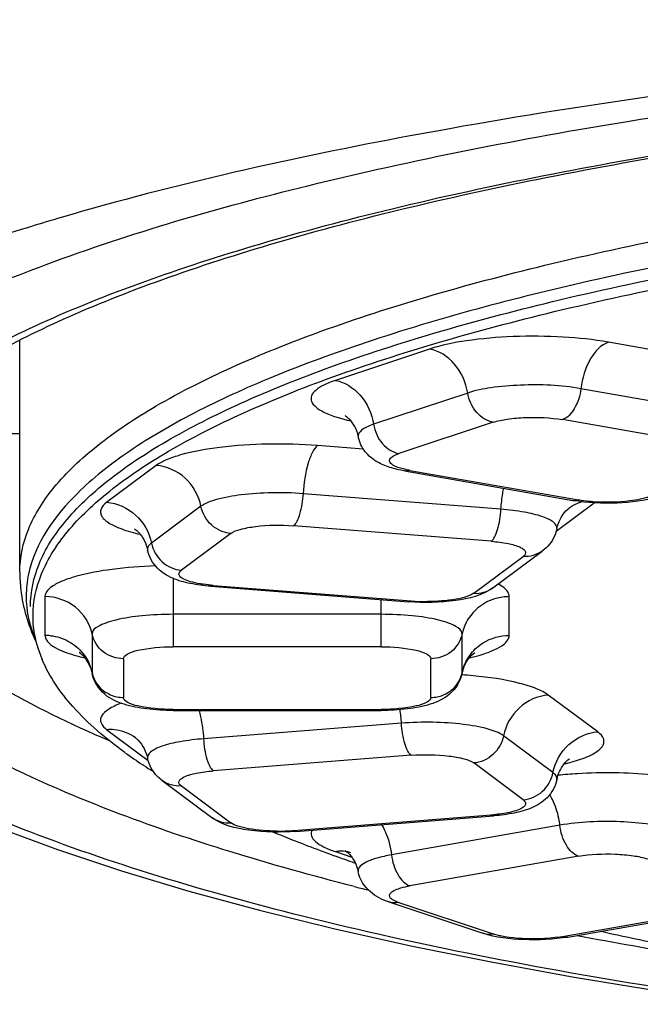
# Model space of a CAD drawing. Header units: millimetres. Extents: x 246 to 966, y 66 to 827.
# Tile 8 of 18: x 369.49 to 373.37, y 692.45 to 698.61. Entities that reach past the tile are written whole.
import ezdxf

# ---------------------------------------------------------------- set-up
doc = ezdxf.new("R2010")
doc.units = ezdxf.units.MM
doc.header["$LTSCALE"] = 65.395
doc.layers.get('0').update_dxf_attribs({"linetype": 'CONTINUOUS'})

msp = doc.modelspace()

# ---------------------------------------------------------------- linework, layer by layer
at = {"color": 7, "linetype": 'CONTINUOUS'}
for p, q in [((369.4889, 695.1563), (369.4889, 696.6048)), ((369.4889, 696.02), (368.9957, 696.02)), ((371.8918, 695.7876), (372.9435, 695.6027)), ((372.444, 695.0565), (372.753, 695.2866)), ((370.6818, 695.0666), (371.9181, 694.9694)), ((370.4465, 694.2907), (371.7465, 694.2907)), ((370.2639, 693.9467), (370.2586, 693.9501)), ((370.2639, 693.9467), (370.259, 693.9502)), ((370.3789, 693.8524), (370.6879, 693.6223)), ((371.2138, 693.5352), (372.4501, 693.6324)), ((371.7946, 693.0942), (372.3824, 692.8985)), ((372.9134, 692.8747), (373.9651, 693.0595))]:
    msp.add_line(p, q, dxfattribs=at)
at = {"color": 9, "linetype": 'CONTINUOUS'}
for p, q in [((372.0493, 696.5488), (371.4615, 696.3531)), ((373.8049, 696.4794), (373.1667, 696.5916)), ((374.0457, 696.1163), (372.9939, 696.3012)), ((372.2871, 696.2741), (371.6993, 696.0784)), ((373.9305, 695.9227), (372.8788, 696.1076)), ((372.4456, 696.091), (371.8578, 695.8953)), ((371.636, 695.923), (371.3495, 695.9455)), ((370.3414, 695.8213), (370.0324, 695.5912)), ((371.9264, 695.7905), (372.9782, 695.6056)), ((372.495, 695.5478), (371.2587, 695.645)), ((370.621, 695.5664), (370.312, 695.3363)), ((372.8402, 695.4114), (373.0771, 695.5878)), ((372.4345, 695.3475), (371.1981, 695.4447)), ((370.8073, 695.3965), (370.4983, 695.1664)), ((372.3246, 695.0229), (372.6336, 695.253)), ((370.4465, 695.116), (370.4465, 694.6886)), ((370.6974, 695.0719), (371.9338, 694.9747)), ((369.6465, 695.0017), (369.6465, 694.7597)), ((372.5465, 694.7597), (372.5465, 695.0017)), ((371.7465, 694.6886), (371.7465, 694.9829)), ((371.7465, 694.8912), (370.4465, 694.8912)), ((369.9404, 694.7688), (369.9404, 694.5269)), ((372.2525, 694.5269), (372.2525, 694.7688)), ((371.7465, 694.6886), (370.4465, 694.6886)), ((370.1364, 694.6135), (370.1364, 694.3716)), ((372.0566, 694.3716), (372.0566, 694.6135)), ((369.9404, 694.5269), (369.9411, 694.5206)), ((372.2519, 694.5206), (372.2525, 694.5269)), ((373.0995, 694.157), (372.7905, 694.387)), ((370.4465, 694.2966), (370.4465, 694.2907)), ((370.4465, 694.2966), (371.7465, 694.2966)), ((371.7465, 694.2907), (371.7465, 694.2966)), ((371.8732, 694.2108), (370.6369, 694.1136)), ((370.0324, 694.1702), (370.2917, 693.9772)), ((372.8199, 693.9021), (372.5109, 694.1322)), ((371.9338, 694.0105), (370.6974, 693.9133)), ((372.6336, 693.7322), (372.3246, 693.9623)), ((370.4983, 693.8187), (370.8073, 693.5887)), ((371.1981, 693.5405), (372.4345, 693.6377)), ((372.863, 693.5731), (371.8112, 693.3883)), ((371.4615, 693.4084), (371.5627, 693.3747)), ((372.9782, 693.3795), (371.9264, 693.1947)), ((371.8578, 693.0899), (372.4456, 692.8942)), ((372.8788, 692.8776), (373.9305, 693.0624))]:
    msp.add_line(p, q, dxfattribs=at)
at = {"color": 7, "linetype": 'CONTINUOUS'}
msp.add_lwpolyline([(367.1549, 695.1521), (367.1881, 695.0875), (367.3, 694.9075), (367.4442, 694.7255), (367.6209, 694.545), (367.8312, 694.3673), (368.0746, 694.1939), (368.3502, 694.0257), (368.6558, 693.8637), (368.9891, 693.7085), (369.3451, 693.5614), (369.724, 693.4214), (370.1241, 693.2885), (370.5452, 693.1622), (370.9873, 693.0422), (371.4497, 692.9284), (371.9323, 692.8208), (372.4337, 692.7195), (372.9531, 692.6246), (373.4894, 692.5363), (374.0411, 692.4546)], dxfattribs=at)
at = {"color": 9, "linetype": 'CONTINUOUS'}
for centre, radius, start, end in [((371.9481, 695.6239), 0.286, 108.40518, 109.64043), ((373.0732, 695.3487), 0.256, 119.94662, 126.65971), ((373.0749, 695.3452), 0.2598, 106.3433, 119.90053), ((370.1974, 695.0046), 0.6683, 168.11298, 179.92163), ((372.5466, 694.6918), 0.3099, 90.02664, 105.67591), ((372.0287, 696.1976), 1.2266, 265.56233, 270.31947), ((369.6464, 694.4505), 0.3092, 83.64842, 89.99128), ((369.6622, 694.4683), 0.2844, 11.89334, 18.60057), ((372.0543, 691.6835), 2.8365, 84.60512, 86.04818), ((372.5308, 694.4683), 0.2844, 161.39943, 168.10666), ((370.8942, 694.1506), 0.9809, 3.51996, 8.51396), ((373.1376, 691.0455), 2.8544, 93.3089, 95.75345), ((372.4651, 693.5607), 0.3916, 26.17441, 31.41285), ((372.3498, 694.7158), 1.0814, 274.49157, 275.30016), ((371.1025, 694.7961), 1.2593, 269.7215, 272.84555), ((371.1072, 694.6999), 1.1629, 272.84715, 274.48161), ((371.4971, 693.2063), 0.2051, 92.22808, 99.99685), ((371.4976, 693.2256), 0.1858, 71.59586, 79.22216), ((376.2302, 711.4102), 18.8042, 255.67384, 255.94387), ((372.7431, 693.6522), 0.7864, 277.80961, 279.93184), ((378.3497, 721.4634), 29.0806, 259.34156, 260.73074)]:
    msp.add_arc(centre, radius, start, end, dxfattribs=at)
at = {"color": 7, "linetype": 'CONTINUOUS'}
for centre, radius, start, end in [((370.336, 694.9068), 0.7674, 195.71467, 202.86714), ((371.8989, 696.4543), 2.9936, 234.1161, 236.7733), ((372.1264, 696.7987), 3.4063, 236.85341, 237.95849), ((374.0391, 700.6467), 7.7091, 247.37819, 248.31405), ((374.5245, 701.8875), 9.0414, 248.36139, 250.47056), ((374.8401, 702.7689), 9.9776, 250.45473, 250.83504), ((374.9181, 702.9929), 10.2147, 250.83402, 250.95065), ((377.7861, 713.7112), 21.3172, 257.35648, 258.8629)]:
    msp.add_arc(centre, radius, start, end, dxfattribs=at)
at = {"color": 9, "linetype": 'CONTINUOUS'}
for points, knots in [([(380.6889, 698.6066), (379.6423, 698.6066), (377.601, 698.5519), (374.6754, 698.3138), (372.0671, 697.9378), (370.4636, 697.581), (369.7471, 697.3706)], [0, 0, 0, 0, 0.284378, 0.554546, 0.797085, 1, 1, 1, 1]), ([(367.5062, 695.279), (367.5047, 695.386), (367.5484, 695.6148), (367.7391, 695.9369), (368.048, 696.2464), (368.4762, 696.5431), (369.0218, 696.8267), (369.9585, 697.2096), (371.3928, 697.6233), (373.3807, 698.0114), (375.6533, 698.3019), (378.1212, 698.4801), (379.8226, 698.5205), (380.689, 698.5205)], [0, 0, 0, 0, 0.022718, 0.048156, 0.078422, 0.114934, 0.158371, 0.208793, 0.329667, 0.474646, 0.638686, 0.815985, 1, 1, 1, 1]), ([(368.1389, 695.2785), (368.1389, 695.3797), (368.1866, 695.5977), (368.3834, 695.8994), (368.6938, 696.1876), (369.1151, 696.4649), (369.6449, 696.7307), (370.2791, 696.983), (371.0126, 697.2196), (372.1624, 697.5235), (373.7951, 697.8382), (375.9416, 698.1098), (378.2691, 698.2774), (380.6889, 698.3341), (383.1087, 698.2775), (385.4363, 698.1101), (387.5827, 697.8386), (389.2154, 697.5239), (390.3652, 697.2201), (391.0987, 696.9835), (391.7329, 696.7312), (392.2627, 696.4655), (392.684, 696.1882), (392.9943, 695.9), (393.1912, 695.5983), (393.2389, 695.3804), (393.2389, 695.2791)], [0, 0, 0, 0, 0.011327, 0.024222, 0.039741, 0.058423, 0.080485, 0.105954, 0.134739, 0.16667, 0.238993, 0.320599, 0.408651, 0.500003, 0.591354, 0.679406, 0.761011, 0.833333, 0.865264, 0.894048, 0.919517, 0.941578, 0.96026, 0.975778, 0.988673, 1, 1, 1, 1]), ([(369.4889, 695.1563), (369.4889, 695.2466), (369.5315, 695.4411), (369.7071, 695.7103), (369.9841, 695.9676), (370.3601, 696.215), (370.8329, 696.4522), (371.3989, 696.6774), (372.0534, 696.8885), (373.0796, 697.1597), (374.5367, 697.4405), (376.4522, 697.6828), (378.5294, 697.8323), (380.6889, 697.8828), (382.8484, 697.8323), (384.9256, 697.6828), (386.8411, 697.4405), (388.2982, 697.1597), (389.3243, 696.8885), (389.9789, 696.6774), (390.5449, 696.4522), (391.0177, 696.215), (391.3937, 695.9676), (391.6706, 695.7103), (391.8463, 695.4411), (391.8889, 695.2466), (391.8889, 695.1563)], [0, 0, 0, 0, 0.011327, 0.024222, 0.039741, 0.058423, 0.080484, 0.105953, 0.134738, 0.166669, 0.238991, 0.320596, 0.408648, 0.5, 0.591352, 0.679404, 0.761009, 0.833331, 0.865262, 0.894047, 0.919516, 0.941577, 0.960259, 0.975778, 0.988673, 1, 1, 1, 1]), ([(391.8343, 695.1423), (391.7938, 695.3357), (391.588, 695.6205), (391.2116, 695.9161), (390.8106, 696.1523), (390.3212, 696.3768), (389.5095, 696.6771), (388.2993, 697.0013), (386.6478, 697.307), (384.7838, 697.5341), (382.7737, 697.674), (380.6889, 697.7213), (378.6041, 697.674), (376.594, 697.5341), (374.7299, 697.307), (373.0785, 697.0013), (371.8683, 696.6771), (371.0565, 696.3768), (370.5672, 696.1523), (370.1662, 695.9161), (369.7898, 695.6205), (369.584, 695.3357), (369.5434, 695.1423)], [0, 0, 0, 0, 0.025166, 0.041675, 0.061296, 0.084149, 0.110211, 0.171439, 0.243439, 0.323999, 0.410485, 0.5, 0.589515, 0.676001, 0.756561, 0.828561, 0.889789, 0.915851, 0.938704, 0.958325, 0.974834, 1, 1, 1, 1]), ([(369.5557, 694.9407), (369.5557, 695.0305), (369.598, 695.2238), (369.7726, 695.4915), (370.0479, 695.7472), (370.4217, 695.9931), (370.8916, 696.2289), (371.4543, 696.4528), (372.1049, 696.6626), (373.125, 696.9322), (374.5734, 697.2113), (376.4775, 697.4522), (378.5422, 697.6008), (380.6889, 697.651), (382.8355, 697.6008), (384.9003, 697.4522), (386.8044, 697.2113), (388.2528, 696.9322), (389.2729, 696.6626), (389.9235, 696.4528), (390.4862, 696.2289), (390.9561, 695.9931), (391.3298, 695.7472), (391.6052, 695.4915), (391.7798, 695.2238), (391.8221, 695.0305), (391.8221, 694.9407)], [0, 0, 0, 0, 0.011327, 0.024222, 0.039741, 0.058423, 0.080484, 0.105953, 0.134738, 0.166669, 0.238991, 0.320596, 0.408648, 0.5, 0.591352, 0.679404, 0.761009, 0.833331, 0.865262, 0.894047, 0.919516, 0.941577, 0.960259, 0.975778, 0.988673, 1, 1, 1, 1]), ([(369.7471, 697.3706), (369.6854, 697.3525), (369.4495, 697.2817), (369.2154, 697.2049), (369.0439, 697.144)], [0, 0, 0, 0, 0.260955, 1, 1, 1, 1]), ([(373.1667, 696.5916), (373.0731, 696.6081), (372.8746, 696.6283), (372.5771, 696.6311), (372.2976, 696.6077), (372.1236, 696.5735), (372.0493, 696.5488)], [0, 0, 0, 0, 0.253301, 0.530308, 0.791416, 1, 1, 1, 1]), ([(372.2871, 696.2741), (372.2762, 696.3401), (372.223, 696.462), (372.1081, 696.5384), (372.0493, 696.5488)], [0, 0, 0, 0, 0.528139, 1, 1, 1, 1]), ([(373.1667, 696.5916), (373.1188, 696.5756), (373.0344, 696.4793), (373.0017, 696.3665), (372.9939, 696.3012)], [0, 0, 0, 0, 0.434455, 1, 1, 1, 1]), ([(371.4615, 696.3531), (371.4364, 696.3447), (371.3927, 696.3278), (371.3407, 696.2968), (371.3082, 696.2611), (371.3083, 696.2173), (371.3409, 696.1816), (371.4211, 696.1342), (371.4987, 696.1126), (371.5563, 696.0993)], [0, 0, 0, 0, 0.159817, 0.280556, 0.366466, 0.436348, 0.522367, 0.643237, 1, 1, 1, 1]), ([(371.4615, 696.3531), (371.5203, 696.3427), (371.6352, 696.2663), (371.6884, 696.1444), (371.6993, 696.0784)], [0, 0, 0, 0, 0.471861, 1, 1, 1, 1]), ([(372.9939, 696.3012), (372.8701, 696.323), (372.6806, 696.3308), (372.4442, 696.3114), (372.3341, 696.2898), (372.2871, 696.2741)], [0, 0, 0, 0, 0.529987, 0.791271, 1, 1, 1, 1]), ([(372.9939, 696.3012), (372.9888, 696.2576), (372.967, 696.1824), (372.9107, 696.1182), (372.8788, 696.1076)], [0, 0, 0, 0, 0.565539, 1, 1, 1, 1]), ([(372.4456, 696.091), (372.4064, 696.0979), (372.3298, 696.1488), (372.2943, 696.2301), (372.2871, 696.2741)], [0, 0, 0, 0, 0.471864, 1, 1, 1, 1]), ([(372.4456, 696.091), (372.4744, 696.1006), (372.5419, 696.1139), (372.6867, 696.1257), (372.8029, 696.1209), (372.8788, 696.1076)], [0, 0, 0, 0, 0.208727, 0.470013, 1, 1, 1, 1]), ([(371.6993, 696.0784), (371.6842, 696.0734), (371.6576, 696.0627), (371.6203, 696.043), (371.6001, 696.0151), (371.6033, 696.0002)], [0, 0, 0, 0, 0.366468, 0.648719, 1, 1, 1, 1]), ([(371.6993, 696.0784), (371.7066, 696.0344), (371.742, 695.9531), (371.8186, 695.9022), (371.8578, 695.8953)], [0, 0, 0, 0, 0.528136, 1, 1, 1, 1]), ([(371.3495, 695.9455), (371.2464, 695.9536), (371.0423, 695.9591), (370.7558, 695.9407), (370.5426, 695.9046), (370.4107, 695.861), (370.3606, 695.8356), (370.3414, 695.8213)], [0, 0, 0, 0, 0.301799, 0.594859, 0.837727, 0.930105, 1, 1, 1, 1]), ([(371.3495, 695.9455), (371.3359, 695.9354), (371.3124, 695.899), (371.2758, 695.7995), (371.2627, 695.7095), (371.2587, 695.645)], [0, 0, 0, 0, 0.158985, 0.392326, 1, 1, 1, 1]), ([(371.836, 695.8155), (371.8252, 695.8203), (371.8107, 695.8278), (371.799, 695.8437), (371.7977, 695.8606), (371.8187, 695.8804), (371.8389, 695.8886), (371.852, 695.8933)], [0, 0, 0, 0, 0.283273, 0.37979, 0.462081, 0.665992, 1, 1, 1, 1]), ([(370.621, 695.5664), (370.608, 695.6322), (370.5382, 695.757), (370.407, 695.8161), (370.3414, 695.8213)], [0, 0, 0, 0, 0.504829, 1, 1, 1, 1]), ([(371.9264, 695.7905), (371.9175, 695.7921), (371.8868, 695.7981), (371.8563, 695.8064), (371.836, 695.8155)], [0, 0, 0, 0, 0.290622, 1, 1, 1, 1]), ([(372.495, 695.5478), (372.4971, 695.5811), (372.502, 695.6249), (372.5099, 695.6682), (372.5121, 695.6786)], [0, 0, 0, 0, 0.757951, 1, 1, 1, 1]), ([(371.2587, 695.645), (371.1935, 695.6501), (371.0645, 695.6535), (370.8827, 695.6422), (370.7345, 695.616), (370.6491, 695.5873), (370.621, 695.5664)], [0, 0, 0, 0, 0.301977, 0.595206, 0.838213, 1, 1, 1, 1]), ([(371.2587, 695.645), (371.256, 695.602), (371.2472, 695.542), (371.2228, 695.4757), (371.2071, 695.4514), (371.1981, 695.4447)], [0, 0, 0, 0, 0.60766, 0.841011, 1, 1, 1, 1]), ([(373.4113, 695.6222), (373.4078, 695.6211), (373.3927, 695.6163), (373.3773, 695.6126), (373.3653, 695.61)], [0, 0, 0, 0, 0.229516, 1, 1, 1, 1]), ([(370.0457, 694.103), (369.8079, 694.2039), (369.3876, 694.4061), (368.9288, 694.7204), (368.6704, 694.9861), (368.5383, 695.1772), (368.4574, 695.3721), (368.4389, 695.5058), (368.4389, 695.5702)], [0, 0, 0, 0, 0.339521, 0.61186, 0.724996, 0.825068, 0.915254, 1, 1, 1, 1]), ([(370.0324, 695.5912), (370.0165, 695.5793), (369.9939, 695.5578), (369.9924, 695.5195), (370.0059, 695.4945), (370.0304, 695.4715), (370.0827, 695.4394), (370.1304, 695.4222), (370.1653, 695.4115)], [0, 0, 0, 0, 0.203601, 0.284717, 0.37406, 0.48573, 0.626377, 1, 1, 1, 1]), ([(370.0324, 695.5912), (370.098, 695.586), (370.2292, 695.5269), (370.299, 695.4021), (370.312, 695.3363)], [0, 0, 0, 0, 0.495171, 1, 1, 1, 1]), ([(370.8073, 695.3965), (370.7636, 695.3999), (370.6762, 695.4394), (370.6296, 695.5226), (370.621, 695.5664)], [0, 0, 0, 0, 0.495172, 1, 1, 1, 1]), ([(373.0702, 695.5945), (373.0621, 695.5951), (373.0313, 695.5977), (373.0006, 695.6017), (372.9782, 695.6056)], [0, 0, 0, 0, 0.263709, 1, 1, 1, 1]), ([(373.3653, 695.61), (373.3438, 695.6054), (373.2462, 695.5903), (373.1467, 695.5889), (373.0702, 695.5945)], [0, 0, 0, 0, 0.222954, 1, 1, 1, 1]), ([(372.4345, 695.3475), (372.4435, 695.3542), (372.4592, 695.3785), (372.4836, 695.4448), (372.4924, 695.5048), (372.495, 695.5478)], [0, 0, 0, 0, 0.158989, 0.39234, 1, 1, 1, 1]), ([(372.8441, 695.4252), (372.8471, 695.4394), (372.829, 695.4661), (372.7942, 695.4855), (372.733, 695.5109), (372.6319, 695.5333), (372.544, 695.544), (372.495, 695.5478)], [0, 0, 0, 0, 0.112629, 0.201447, 0.316505, 0.620038, 1, 1, 1, 1]), ([(370.8073, 695.3965), (370.8246, 695.4093), (370.8769, 695.4269), (371.0069, 695.4497), (371.1195, 695.4509), (371.1981, 695.4447)], [0, 0, 0, 0, 0.161898, 0.405078, 1, 1, 1, 1]), ([(370.1653, 695.4115), (370.1712, 695.4097), (370.1961, 695.4023), (370.2214, 695.3959), (370.2407, 695.3914)], [0, 0, 0, 0, 0.2372, 1, 1, 1, 1]), ([(370.312, 695.3363), (370.3076, 695.3331), (370.2945, 695.3224), (370.2854, 695.3038), (370.2879, 695.2923)], [0, 0, 0, 0, 0.315559, 1, 1, 1, 1]), ([(370.312, 695.3363), (370.3206, 695.2925), (370.3672, 695.2093), (370.4546, 695.1699), (370.4983, 695.1664)], [0, 0, 0, 0, 0.504828, 1, 1, 1, 1]), ([(372.4345, 695.3475), (372.4699, 695.3447), (372.5309, 695.337), (372.6, 695.3192), (372.6355, 695.2994), (372.6498, 695.2839), (372.6479, 695.2648), (372.6388, 695.2568), (372.6336, 695.253)], [0, 0, 0, 0, 0.404952, 0.702797, 0.801807, 0.870212, 0.926296, 1, 1, 1, 1]), ([(372.3526, 692.7597), (371.9875, 692.8324), (371.296, 692.9851), (370.3278, 693.2527), (369.4895, 693.5442), (368.7902, 693.8557), (368.236, 694.1838), (367.8304, 694.5288), (367.5739, 694.8917), (367.5079, 695.1566), (367.5062, 695.279)], [0, 0, 0, 0, 0.194861, 0.370565, 0.525611, 0.659052, 0.770695, 0.861706, 0.935878, 1, 1, 1, 1]), ([(371.5773, 693.1908), (371.317, 693.2572), (370.8244, 693.3945), (370.1389, 693.6256), (369.5405, 693.8755), (368.7841, 694.2662), (368.1389, 694.8004), (368.1389, 695.2785)], [0, 0, 0, 0, 0.193445, 0.367734, 0.521973, 0.655742, 1, 1, 1, 1]), ([(370.337, 695.1934), (370.2465, 695.1904), (370.0803, 695.1777), (369.8875, 695.1445), (369.764, 695.1042), (369.6931, 695.0718), (369.6465, 695.0299), (369.6465, 695.0017)], [0, 0, 0, 0, 0.366674, 0.672549, 0.792001, 0.885629, 1, 1, 1, 1]), ([(370.5555, 695.0951), (370.541, 695.0993), (370.5177, 695.108), (370.4888, 695.1236), (370.4796, 695.1502), (370.492, 695.1617), (370.4983, 695.1664)], [0, 0, 0, 0, 0.380451, 0.636094, 0.800847, 1, 1, 1, 1]), ([(370.6352, 695.0787), (370.6278, 695.0798), (370.601, 695.084), (370.5744, 695.0896), (370.5555, 695.0951)], [0, 0, 0, 0, 0.273771, 1, 1, 1, 1]), ([(372.5465, 695.0017), (372.5465, 695.0086), (372.5374, 695.0449), (372.5026, 695.0667), (372.4769, 695.0806)], [0, 0, 0, 0, 0.191439, 1, 1, 1, 1]), ([(369.5291, 695.0056), (369.5291, 694.9827), (369.534, 694.8894), (369.559, 694.7975), (369.5864, 694.7324)], [0, 0, 0, 0, 0.244405, 1, 1, 1, 1]), ([(369.9404, 694.7688), (369.9269, 694.8331), (369.8503, 694.9563), (369.7134, 695.0017), (369.6465, 695.0017)], [0, 0, 0, 0, 0.495351, 1, 1, 1, 1]), ([(372.3246, 695.0229), (372.3118, 695.0134), (372.2748, 694.9985), (372.1787, 694.9766), (372.0953, 694.9713), (372.0355, 694.9711)], [0, 0, 0, 0, 0.161516, 0.394661, 1, 1, 1, 1]), ([(370.4465, 694.8912), (370.3818, 694.8912), (370.2615, 694.8856), (370.1213, 694.8657), (370.0292, 694.8391), (369.9769, 694.8177), (369.9404, 694.789), (369.9404, 694.7688)], [0, 0, 0, 0, 0.36052, 0.669764, 0.791767, 0.887217, 1, 1, 1, 1]), ([(372.2525, 694.7688), (372.2525, 694.789), (372.216, 694.8177), (372.1637, 694.8391), (372.0717, 694.8657), (371.9314, 694.8856), (371.8111, 694.8912), (371.7465, 694.8912)], [0, 0, 0, 0, 0.112783, 0.208233, 0.330236, 0.63948, 1, 1, 1, 1]), ([(372.3567, 694.9361), (372.3435, 694.9256), (372.2949, 694.8801), (372.2627, 694.8173), (372.2525, 694.7688)], [0, 0, 0, 0, 0.253684, 1, 1, 1, 1]), ([(369.6465, 694.7597), (369.6465, 694.7499), (369.6512, 694.7362), (369.6592, 694.7252), (369.6616, 694.7223)], [0, 0, 0, 0, 0.720782, 1, 1, 1, 1]), ([(369.6806, 694.7578), (369.72, 694.7535), (369.7973, 694.7294), (369.8595, 694.6773), (369.8839, 694.6466)], [0, 0, 0, 0, 0.502511, 1, 1, 1, 1]), ([(370.1364, 694.6135), (370.0918, 694.6135), (370.0005, 694.6438), (369.9494, 694.7259), (369.9404, 694.7688)], [0, 0, 0, 0, 0.504648, 1, 1, 1, 1]), ([(372.2525, 694.7688), (372.2435, 694.7259), (372.1924, 694.6438), (372.1012, 694.6135), (372.0566, 694.6135)], [0, 0, 0, 0, 0.495352, 1, 1, 1, 1]), ([(372.365, 694.637), (372.3913, 694.6448), (372.4383, 694.6611), (372.5042, 694.6927), (372.5465, 694.733), (372.5465, 694.7597)], [0, 0, 0, 0, 0.362371, 0.646861, 1, 1, 1, 1]), ([(369.6836, 694.7015), (369.6919, 694.6951), (369.7367, 694.6666), (369.7873, 694.649), (369.8279, 694.637)], [0, 0, 0, 0, 0.198841, 1, 1, 1, 1]), ([(370.1364, 694.6135), (370.1364, 694.6259), (370.1711, 694.6529), (370.2724, 694.6795), (370.373, 694.6886), (370.4465, 694.6886)], [0, 0, 0, 0, 0.112958, 0.330242, 1, 1, 1, 1]), ([(371.7465, 694.6886), (371.8199, 694.6886), (371.9206, 694.6795), (372.0218, 694.6529), (372.0566, 694.6259), (372.0566, 694.6135)], [0, 0, 0, 0, 0.669758, 0.887042, 1, 1, 1, 1]), ([(372.1364, 694.3878), (372.1653, 694.4), (372.2177, 694.4382), (372.2462, 694.4967), (372.2525, 694.5269)], [0, 0, 0, 0, 0.503386, 1, 1, 1, 1]), ([(372.7905, 694.387), (372.7684, 694.4034), (372.7095, 694.4319), (372.5537, 694.4793), (372.4187, 694.4982), (372.321, 694.5075)], [0, 0, 0, 0, 0.168772, 0.39702, 1, 1, 1, 1]), ([(372.7905, 694.387), (372.7249, 694.3819), (372.5937, 694.3228), (372.5239, 694.198), (372.5109, 694.1322)], [0, 0, 0, 0, 0.495171, 1, 1, 1, 1]), ([(370.1222, 694.3354), (370.0946, 694.3251), (370.0497, 694.3053), (370.0033, 694.268), (369.9915, 694.2342), (369.9973, 694.2003), (370.0176, 694.1812), (370.0324, 694.1702)], [0, 0, 0, 0, 0.357102, 0.597995, 0.688817, 0.776689, 1, 1, 1, 1]), ([(370.4465, 694.2966), (370.373, 694.2966), (370.2724, 694.3057), (370.1711, 694.3323), (370.1364, 694.3592), (370.1364, 694.3716)], [0, 0, 0, 0, 0.669758, 0.887042, 1, 1, 1, 1]), ([(372.0566, 694.3716), (372.0566, 694.3592), (372.0218, 694.3323), (371.9206, 694.3057), (371.8199, 694.2966), (371.7465, 694.2966)], [0, 0, 0, 0, 0.112958, 0.330242, 1, 1, 1, 1]), ([(370.6087, 694.2909), (370.6124, 694.2775), (370.6264, 694.2192), (370.634, 694.1595), (370.6369, 694.1136)], [0, 0, 0, 0, 0.233258, 1, 1, 1, 1]), ([(372.5109, 694.1322), (372.4828, 694.1531), (372.3974, 694.1818), (372.2492, 694.208), (372.0674, 694.2193), (371.9384, 694.2159), (371.8732, 694.2108)], [0, 0, 0, 0, 0.161787, 0.404794, 0.698023, 1, 1, 1, 1]), ([(371.9338, 694.0105), (371.9248, 694.0172), (371.9091, 694.0415), (371.8847, 694.1078), (371.8759, 694.1678), (371.8732, 694.2108)], [0, 0, 0, 0, 0.158989, 0.39234, 1, 1, 1, 1]), ([(370.2116, 694.1198), (370.1741, 694.1477), (370.1113, 694.1712), (370.0484, 694.1715), (370.0324, 694.1702)], [0, 0, 0, 0, 0.74426, 1, 1, 1, 1]), ([(372.8199, 693.9021), (372.8329, 693.9679), (372.9027, 694.0927), (373.0339, 694.1518), (373.0995, 694.157)], [0, 0, 0, 0, 0.504829, 1, 1, 1, 1]), ([(372.9667, 693.9773), (373.0015, 693.9879), (373.0492, 694.0051), (373.1015, 694.0373), (373.1261, 694.0602), (373.1395, 694.0853), (373.138, 694.1235), (373.1154, 694.1451), (373.0995, 694.157)], [0, 0, 0, 0, 0.373623, 0.51427, 0.62594, 0.715283, 0.796399, 1, 1, 1, 1]), ([(370.6369, 694.1136), (370.5879, 694.1098), (370.5, 694.0991), (370.399, 694.0767), (370.3377, 694.0513), (370.3029, 694.0318), (370.2849, 694.0052), (370.2879, 693.9909)], [0, 0, 0, 0, 0.379962, 0.683495, 0.798553, 0.887371, 1, 1, 1, 1]), ([(370.6369, 694.1136), (370.6395, 694.0706), (370.6483, 694.0106), (370.6727, 693.9443), (370.6884, 693.92), (370.6974, 693.9133)], [0, 0, 0, 0, 0.60766, 0.841011, 1, 1, 1, 1]), ([(372.5109, 694.1322), (372.5023, 694.0883), (372.4557, 694.0051), (372.3683, 693.9657), (372.3246, 693.9623)], [0, 0, 0, 0, 0.504828, 1, 1, 1, 1]), ([(371.9338, 694.0105), (372.0124, 694.0166), (372.125, 694.0155), (372.255, 693.9927), (372.3073, 693.9751), (372.3246, 693.9623)], [0, 0, 0, 0, 0.594922, 0.838102, 1, 1, 1, 1]), ([(372.8913, 693.9572), (372.898, 693.9588), (372.9232, 693.9648), (372.9483, 693.9716), (372.9667, 693.9773)], [0, 0, 0, 0, 0.262572, 1, 1, 1, 1]), ([(370.4983, 693.8187), (370.4931, 693.8226), (370.484, 693.8305), (370.4822, 693.8497), (370.4964, 693.8651), (370.5319, 693.8849), (370.601, 693.9028), (370.662, 693.9105), (370.6974, 693.9133)], [0, 0, 0, 0, 0.073704, 0.129788, 0.198193, 0.297203, 0.595048, 1, 1, 1, 1]), ([(372.6336, 693.7322), (372.6773, 693.7356), (372.7647, 693.7751), (372.8113, 693.8583), (372.8199, 693.9021)], [0, 0, 0, 0, 0.495172, 1, 1, 1, 1]), ([(372.8441, 693.858), (372.8448, 693.8617), (372.8452, 693.8796), (372.8309, 693.894), (372.8199, 693.9021)], [0, 0, 0, 0, 0.21441, 1, 1, 1, 1]), ([(373.8076, 693.8207), (373.754, 693.8386), (373.6309, 693.8667), (373.3524, 693.9017), (373.1273, 693.9041), (372.9729, 693.8951)], [0, 0, 0, 0, 0.201379, 0.448498, 1, 1, 1, 1]), ([(372.6336, 693.7322), (372.6399, 693.7275), (372.6524, 693.7159), (372.6431, 693.6893), (372.6142, 693.6738), (372.5909, 693.665), (372.5764, 693.6609)], [0, 0, 0, 0, 0.199154, 0.363907, 0.619549, 1, 1, 1, 1]), ([(372.863, 693.5731), (372.8613, 693.5873), (372.8524, 693.6424), (372.8349, 693.6962), (372.8165, 693.7334)], [0, 0, 0, 0, 0.255408, 1, 1, 1, 1]), ([(372.5764, 693.6609), (372.5675, 693.6583), (372.5258, 693.6479), (372.4831, 693.6421), (372.4497, 693.639)], [0, 0, 0, 0, 0.217228, 1, 1, 1, 1]), ([(371.0964, 693.5368), (371.0366, 693.5371), (370.9532, 693.5424), (370.8571, 693.5643), (370.8201, 693.5791), (370.8073, 693.5887)], [0, 0, 0, 0, 0.605339, 0.838484, 1, 1, 1, 1]), ([(373.5698, 693.5461), (373.5228, 693.5617), (373.4127, 693.5834), (373.1763, 693.6027), (372.9868, 693.5949), (372.863, 693.5731)], [0, 0, 0, 0, 0.208729, 0.470013, 1, 1, 1, 1]), ([(371.3134, 693.5431), (371.3085, 693.5323), (371.3067, 693.5032), (371.3387, 693.4659), (371.3914, 693.4341), (371.4358, 693.4169), (371.4615, 693.4084)], [0, 0, 0, 0, 0.16186, 0.356202, 0.631799, 1, 1, 1, 1]), ([(371.7492, 693.5773), (371.7573, 693.5638), (371.7879, 693.5045), (371.8053, 693.4387), (371.8112, 693.3883)], [0, 0, 0, 0, 0.237515, 1, 1, 1, 1]), ([(372.9782, 693.3795), (372.9462, 693.3902), (372.8899, 693.4544), (372.8681, 693.5296), (372.863, 693.5731)], [0, 0, 0, 0, 0.434461, 1, 1, 1, 1]), ([(371.8112, 693.3883), (371.7804, 693.3829), (371.7247, 693.3699), (371.6537, 693.3478), (371.598, 693.308), (371.6033, 693.283)], [0, 0, 0, 0, 0.386606, 0.684469, 1, 1, 1, 1]), ([(371.8112, 693.3883), (371.8164, 693.3447), (371.8382, 693.2695), (371.8945, 693.2053), (371.9264, 693.1947)], [0, 0, 0, 0, 0.565539, 1, 1, 1, 1]), ([(372.9782, 693.3795), (373.054, 693.3929), (373.1702, 693.3977), (373.315, 693.3858), (373.3825, 693.3725), (373.4113, 693.3629)], [0, 0, 0, 0, 0.529987, 0.791273, 1, 1, 1, 1]), ([(371.8098, 693.154), (371.8123, 693.1562), (371.8259, 693.1661), (371.8417, 693.1725), (371.8544, 693.1769)], [0, 0, 0, 0, 0.200794, 1, 1, 1, 1]), ([(371.8544, 693.1769), (371.8596, 693.1787), (371.8832, 693.1861), (371.9074, 693.1914), (371.9264, 693.1947)], [0, 0, 0, 0, 0.221175, 1, 1, 1, 1]), ([(371.8578, 693.0899), (371.846, 693.0938), (371.8267, 693.1018), (371.8034, 693.1165), (371.7956, 693.1388), (371.8048, 693.1496), (371.8098, 693.154)], [0, 0, 0, 0, 0.372012, 0.628064, 0.801796, 1, 1, 1, 1]), ([(372.4916, 692.882), (372.4874, 692.8829), (372.4719, 692.8863), (372.4566, 692.8905), (372.4456, 692.8942)], [0, 0, 0, 0, 0.269888, 1, 1, 1, 1]), ([(372.7867, 692.8665), (372.7609, 692.8646), (372.6624, 692.8609), (372.5628, 692.8668), (372.4916, 692.882)], [0, 0, 0, 0, 0.262129, 1, 1, 1, 1]), ([(373.9318, 692.4901), (373.795, 692.5099), (373.267, 692.5898), (372.7408, 692.6824), (372.3526, 692.7597)], [0, 0, 0, 0, 0.258803, 1, 1, 1, 1])]:
    msp.add_open_spline(points, degree=3, knots=knots, dxfattribs=at)
at = {"color": 7, "linetype": 'CONTINUOUS'}
for points, knots in [([(368.4389, 695.5696), (368.4389, 695.633), (368.4743, 695.7833), (368.6277, 696.0089), (368.8946, 696.2528), (369.2825, 696.5052), (369.7874, 696.7564), (370.4027, 696.9993), (371.1207, 697.2295), (372.2535, 697.5271), (373.8663, 697.8363), (375.9892, 698.1037), (378.2931, 698.2687), (380.6889, 698.3246), (383.0847, 698.2687), (385.3885, 698.1037), (387.5114, 697.8363), (389.1243, 697.5271), (390.2571, 697.2295), (390.9751, 696.9993), (391.5904, 696.7564), (392.0952, 696.5052), (392.4832, 696.2528), (392.7501, 696.0089), (392.9035, 695.7833), (392.9389, 695.633), (392.9389, 695.5696)], [0, 0, 0, 0, 0.007355, 0.017371, 0.031193, 0.049051, 0.070867, 0.096483, 0.125694, 0.158254, 0.232262, 0.31593, 0.406264, 0.5, 0.593735, 0.68407, 0.767738, 0.841746, 0.874306, 0.903516, 0.929133, 0.950949, 0.968807, 0.982629, 0.992645, 1, 1, 1, 1]), ([(369.5719, 694.8807), (369.5719, 694.9704), (369.6142, 695.1634), (369.7885, 695.4307), (370.0635, 695.686), (370.4367, 695.9316), (370.9059, 696.167), (371.4678, 696.3905), (372.1175, 696.6001), (373.136, 696.8693), (374.5823, 697.148), (376.4836, 697.3885), (378.5454, 697.5369), (380.6889, 697.5871), (382.8324, 697.5369), (384.8942, 697.3885), (386.7955, 697.148), (388.2418, 696.8693), (389.2603, 696.6001), (389.91, 696.3905), (390.4719, 696.167), (390.9411, 695.9316), (391.3143, 695.686), (391.5892, 695.4307), (391.7636, 695.1634), (391.8059, 694.9704), (391.8059, 694.8807)], [0, 0, 0, 0, 0.011327, 0.024222, 0.039741, 0.058423, 0.080484, 0.105953, 0.134738, 0.166669, 0.238991, 0.320596, 0.408648, 0.5, 0.591352, 0.679404, 0.761009, 0.833331, 0.865262, 0.894047, 0.919516, 0.941577, 0.960259, 0.975778, 0.988673, 1, 1, 1, 1]), ([(371.524, 696.1316), (371.5229, 696.1321), (371.519, 696.1343), (371.5282, 696.1287), (371.5343, 696.1232), (371.5497, 696.109), (371.565, 696.0899), (371.5873, 696.0542), (371.5986, 696.0226), (371.6033, 696.0002)], [0, 0, 0, 0, 0.021696, 0.045115, 0.117161, 0.235691, 0.393107, 0.57922, 1, 1, 1, 1]), ([(371.8918, 695.7876), (371.8612, 695.793), (371.8019, 695.8064), (371.7156, 695.8418), (371.6402, 695.9041), (371.6104, 695.9665), (371.6033, 696.0002)], [0, 0, 0, 0, 0.245232, 0.477958, 0.728925, 1, 1, 1, 1]), ([(373.4745, 695.6265), (373.3932, 695.5994), (373.2134, 695.5796), (373.0346, 695.5867), (372.9435, 695.6027)], [0, 0, 0, 0, 0.481108, 1, 1, 1, 1]), ([(372.8441, 695.4252), (372.8474, 695.4412), (372.8627, 695.4894), (372.893, 695.5336), (372.9203, 695.554)], [0, 0, 0, 0, 0.324575, 1, 1, 1, 1]), ([(370.2057, 695.4252), (370.2031, 695.4266), (370.2183, 695.4169), (370.2237, 695.4107), (370.2398, 695.3949), (370.2536, 695.3758), (370.2736, 695.342), (370.2835, 695.3128), (370.2879, 695.2923)], [0, 0, 0, 0, 0.055912, 0.145037, 0.271281, 0.42751, 0.605547, 1, 1, 1, 1]), ([(372.8441, 695.4252), (372.841, 695.4108), (372.8242, 695.3571), (372.7862, 695.3113), (372.753, 695.2866)], [0, 0, 0, 0, 0.261405, 1, 1, 1, 1]), ([(370.6818, 695.0666), (370.639, 695.0699), (370.5586, 695.0801), (370.4429, 695.1113), (370.3387, 695.1747), (370.2966, 695.2505), (370.2879, 695.2923)], [0, 0, 0, 0, 0.264837, 0.499068, 0.736568, 1, 1, 1, 1]), ([(369.4889, 695.1563), (369.4889, 695.1189), (369.4973, 694.9707), (369.541, 694.8255), (369.588, 694.7251)], [0, 0, 0, 0, 0.252472, 1, 1, 1, 1]), ([(372.444, 695.0565), (372.3783, 695.0076), (372.1938, 694.965), (372.0156, 694.9617), (371.9181, 694.9694)], [0, 0, 0, 0, 0.455994, 1, 1, 1, 1]), ([(369.8675, 694.6495), (369.8648, 694.6507), (369.8548, 694.6559), (369.8717, 694.6451), (369.8808, 694.6355), (369.8995, 694.6154), (369.9161, 694.5895), (369.9315, 694.5571), (369.9384, 694.5332), (369.9411, 694.5206)], [0, 0, 0, 0, 0.053388, 0.105004, 0.211607, 0.366406, 0.557235, 0.771331, 1, 1, 1, 1]), ([(372.2519, 694.5206), (372.2555, 694.5378), (372.2715, 694.587), (372.303, 694.6324), (372.3312, 694.6517)], [0, 0, 0, 0, 0.339133, 1, 1, 1, 1]), ([(370.1443, 694.0289), (370.0276, 694.1134), (369.8267, 694.2824), (369.6742, 694.501), (369.629, 694.6086)], [0, 0, 0, 0, 0.552475, 1, 1, 1, 1]), ([(370.4465, 694.2907), (370.3916, 694.2907), (370.2883, 694.2962), (370.142, 694.3227), (370.0078, 694.3831), (369.9515, 694.4713), (369.9411, 694.5206)], [0, 0, 0, 0, 0.276187, 0.519158, 0.746041, 1, 1, 1, 1]), ([(372.2519, 694.5206), (372.2415, 694.4713), (372.1851, 694.3831), (372.0509, 694.3227), (371.9046, 694.2963), (371.8013, 694.2907), (371.7465, 694.2907)], [0, 0, 0, 0, 0.253999, 0.480917, 0.72384, 1, 1, 1, 1]), ([(370.2116, 694.1198), (370.2177, 694.1152), (370.2552, 694.0815), (370.279, 694.0327), (370.2879, 693.9909)], [0, 0, 0, 0, 0.151651, 1, 1, 1, 1]), ([(370.3789, 693.8524), (370.3681, 693.8604), (370.3257, 693.8969), (370.2966, 693.9494), (370.2879, 693.9909)], [0, 0, 0, 0, 0.24046, 1, 1, 1, 1]), ([(372.8441, 693.858), (372.8477, 693.8753), (372.8638, 693.9245), (372.8953, 693.97), (372.9236, 693.9892)], [0, 0, 0, 0, 0.340396, 1, 1, 1, 1]), ([(372.8441, 693.858), (372.8353, 693.8163), (372.7932, 693.7405), (372.689, 693.6771), (372.5732, 693.6459), (372.4929, 693.6357), (372.4501, 693.6324)], [0, 0, 0, 0, 0.263465, 0.500957, 0.735197, 1, 1, 1, 1]), ([(371.2138, 693.5352), (371.1163, 693.5275), (370.9381, 693.5308), (370.7536, 693.5734), (370.6879, 693.6223)], [0, 0, 0, 0, 0.544013, 1, 1, 1, 1]), ([(371.5219, 693.4155), (371.5215, 693.4157), (371.5205, 693.4163), (371.5237, 693.4144), (371.5278, 693.4113), (371.539, 693.4023), (371.5522, 693.3886), (371.5677, 693.3689), (371.5882, 693.3345), (371.5988, 693.3043), (371.6033, 693.283)], [0, 0, 0, 0, 0.006944, 0.010207, 0.049059, 0.132041, 0.255875, 0.41302, 0.594648, 1, 1, 1, 1]), ([(371.7946, 693.0942), (371.7531, 693.108), (371.6668, 693.1491), (371.6134, 693.235), (371.6033, 693.283)], [0, 0, 0, 0, 0.471846, 1, 1, 1, 1]), ([(372.9134, 692.8747), (372.8223, 692.8587), (372.6435, 692.8515), (372.4638, 692.8714), (372.3824, 692.8985)], [0, 0, 0, 0, 0.518896, 1, 1, 1, 1])]:
    msp.add_open_spline(points, degree=3, knots=knots, dxfattribs=at)
at = {"color": 9, "linetype": 'CONTINUOUS'}
for points in [[(371.9264, 695.7905), (371.9154, 695.7868), (371.9032, 695.7856), (371.8918, 695.7876)], [(372.9435, 695.6027), (372.9549, 695.6007), (372.9672, 695.602), (372.9782, 695.6056)], [(372.753, 695.2866), (372.7198, 695.2619), (372.6748, 695.2497), (372.6336, 695.253)], [(370.6974, 695.0719), (370.6766, 695.0735), (370.6558, 695.0757), (370.6352, 695.0787)], [(370.6974, 695.0719), (370.693, 695.0686), (370.6873, 695.0662), (370.6818, 695.0666)], [(372.3246, 695.0229), (372.3658, 695.0196), (372.4108, 695.0318), (372.444, 695.0565)], [(371.9181, 694.9694), (371.9236, 694.969), (371.9294, 694.9714), (371.9338, 694.9747)], [(372.4629, 694.9901), (372.4247, 694.9794), (372.3879, 694.9607), (372.3567, 694.9361)], [(372.3844, 694.7136), (372.4321, 694.7433), (372.4903, 694.7597), (372.5465, 694.7597)], [(369.6616, 694.7223), (369.668, 694.7145), (369.6756, 694.7076), (369.6836, 694.7015)], [(372.3091, 694.6466), (372.33, 694.6729), (372.3559, 694.6959), (372.3844, 694.7136)], [(369.8279, 694.637), (369.8499, 694.6305), (369.8721, 694.6248), (369.8944, 694.6197)], [(369.8839, 694.6466), (369.9046, 694.6206), (369.921, 694.5905), (369.9317, 694.559)], [(372.2613, 694.559), (372.2719, 694.5905), (372.2883, 694.6206), (372.3091, 694.6466)], [(372.2988, 694.6197), (372.321, 694.6249), (372.3431, 694.6306), (372.365, 694.637)], [(369.9404, 694.5269), (369.9459, 694.5009), (369.9571, 694.4756), (369.9727, 694.4542)], [(369.9727, 694.4542), (369.9936, 694.4253), (370.0237, 694.4017), (370.0565, 694.3878)], [(370.0565, 694.3878), (370.0815, 694.3772), (370.1092, 694.3716), (370.1364, 694.3716)], [(372.0566, 694.3716), (372.0837, 694.3716), (372.1114, 694.3772), (372.1364, 694.3878)], [(370.4983, 693.8187), (370.4571, 693.8155), (370.4121, 693.8277), (370.3789, 693.8524)], [(370.6879, 693.6223), (370.7211, 693.5976), (370.7661, 693.5854), (370.8073, 693.5887)], [(372.4501, 693.6324), (372.4446, 693.6319), (372.4389, 693.6344), (372.4345, 693.6377)], [(371.1981, 693.5405), (371.2025, 693.5372), (371.2083, 693.5347), (371.2138, 693.5352)], [(371.5323, 693.4081), (371.5182, 693.4108), (371.5036, 693.4119), (371.4891, 693.4113)], [(371.8578, 693.0899), (371.837, 693.0862), (371.8147, 693.0875), (371.7946, 693.0942)], [(372.3824, 692.8985), (372.4025, 692.8918), (372.4248, 692.8905), (372.4456, 692.8942)], [(372.85, 692.8731), (372.829, 692.8702), (372.8078, 692.8681), (372.7867, 692.8665)], [(372.8788, 692.8776), (372.8897, 692.8739), (372.902, 692.8727), (372.9134, 692.8747)]]:
    msp.add_open_spline(points, degree=3, dxfattribs=at)
at = {"color": 7, "linetype": 'CONTINUOUS'}
msp.add_open_spline([(369.5973, 694.699), (369.5808, 694.7579), (369.5719, 694.8195), (369.5719, 694.8807)], degree=3, dxfattribs=at)

doc.saveas('drawing.dxf')
